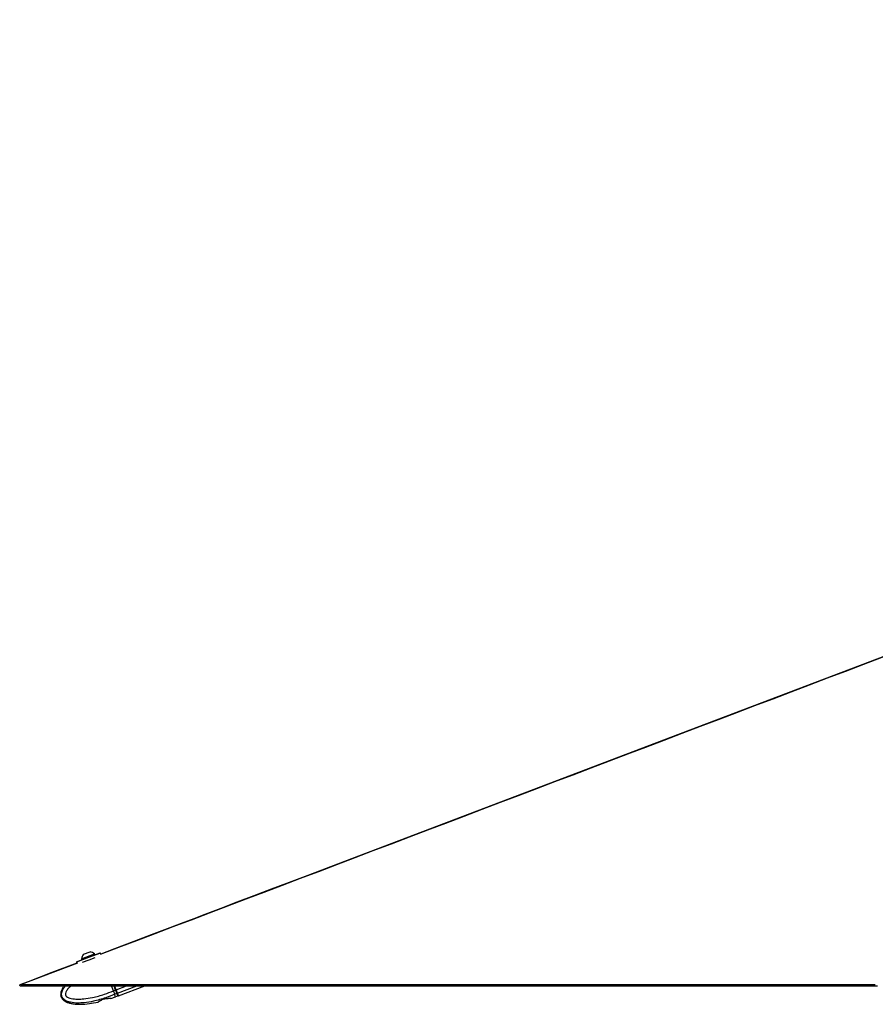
# Model space of a CAD drawing. Header units: millimetres. Extents: x 20 to 26560, y 40 to 17955.
# Tile 2 of 90: x 2111 to 3280, y 5845 to 7191. Entities that reach past the tile are written whole.
import ezdxf

# ---------------------------------------------------------------- set-up
doc = ezdxf.new("R2010")
doc.units = ezdxf.units.MM
doc.header["$LTSCALE"] = 2

msp = doc.modelspace()

# ---------------------------------------------------------------- linework, layer by layer
at = {"color": 8, "linetype": 'Continuous', "lineweight": 25}
for p, q in [((2204.98, 5909.09), (2188.59, 5902.97)), ((2209.43, 5911.48), (2200.06, 5907.98)), ((2221.38, 5915.21), (2204.98, 5909.09)), ((2206.1, 5906.09), (2214.3, 5909.15)), ((2190.12, 5901.47), (2113.18, 5872.24)), ((2196.78, 5902.61), (2206.1, 5906.09)), ((2241.96, 5864.74), (2239.9, 5870.29)), ((2240.54, 5870.29), (2242.53, 5864.95)), ((2242.76, 5865.04), (2256.83, 5870.29)), ((2244.48, 5860.43), (2270.91, 5870.29)), ((2242.67, 5865.29), (2242.48, 5865.22)), ((2243.54, 5862.95), (2243.37, 5862.89))]:
    msp.add_line(p, q, dxfattribs=at)
at = {"color": 7, "linetype": 'Continuous', "lineweight": 25}
for p, q in [((2188.82, 5903.49), (2204.84, 5909.46)), ((2195.44, 5907.5), (2213.24, 5914.14)), ((2195.44, 5907.5), (2195.7, 5906.78)), ((2195.7, 5906.78), (2213.5, 5913.43)), ((2198.23, 5913.6), (2207.13, 5916.92)), ((2200.06, 5907.98), (2200.16, 5907.72)), ((2204.84, 5909.46), (2220.86, 5915.44)), ((2209.53, 5911.21), (2209.43, 5911.48)), ((2213.5, 5913.43), (2213.24, 5914.14)), ((2221.84, 5913.96), (2221.38, 5915.21)), ((2188.59, 5902.97), (2189.12, 5901.53)), ((2239.01, 5863.65), (2236.54, 5870.29)), ((2240.59, 5870.29), (2242.48, 5865.22)), ((2242.76, 5865.04), (2240.8, 5870.29)), ((2245.85, 5856.77), (2282.07, 5870.29)), ((2229.16, 5852.88), (2223.35, 5851.27)), ((2235.35, 5853.07), (2232.11, 5853.12)), ((2235.79, 5853.15), (2242.1, 5855.37)), ((2239.01, 5863.64), (2241.96, 5864.74)), ((2239.01, 5863.65), (2239.01, 5863.64)), ((2240.91, 5859.09), (2240.74, 5859.02)), ((2242.1, 5855.37), (2240.74, 5859.02)), ((2243.72, 5860.14), (2240.91, 5859.09)), ((2242.53, 5864.95), (2241.96, 5864.74)), ((2245.28, 5856.56), (2242.1, 5855.37)), ((2244.48, 5860.43), (2242.76, 5865.04)), ((2245.85, 5856.77), (2244.48, 5860.43)), ((2220.79, 5850), (2218.2, 5848.34))]:
    msp.add_line(p, q, dxfattribs=at)
at = {"color": 7, "linetype": 'Continuous', "lineweight": 25, "flags": 128}
for points in [[(5582.47, 7190.63), (5334.17, 7096.29), (4875.46, 6922.02), (4056.34, 6610.84), (3013.81, 6214.8), (2555.09, 6040.55), (2529.86, 6030.97), (2504.63, 6021.38), (2479.42, 6011.81), (2454.77, 6002.44), (2430.95, 5993.39), (2407.95, 5984.66), (2385.77, 5976.23), (2363.92, 5967.93), (2348.96, 5962.25), (2331.76, 5955.71), (2312.35, 5948.34), (2290.71, 5940.12), (2266.85, 5931.06), (2240.77, 5921.15), (2221.84, 5913.96)], [(2189.12, 5901.53), (2185.53, 5900.17), (2154.95, 5888.55), (2122.39, 5876.18), (2111.02, 5871.86)], [(2111.65, 5870.29), (2111.34, 5871.07), (2111.02, 5871.86)], [(2111.65, 5870.29), (2113.26, 5870.29), (2116.47, 5870.29), (2122.9, 5870.29), (2126.12, 5870.29), (2129.33, 5870.29), (2135.76, 5870.29), (2138.97, 5870.29), (2145.4, 5870.29), (2148.61, 5870.29), (2155.04, 5870.29), (2158.25, 5870.29), (2164.68, 5870.29), (2167.89, 5870.29), (2171.11, 5870.29), (2177.54, 5870.29), (2180.75, 5870.29), (2187.18, 5870.29), (2190.39, 5870.29), (2196.82, 5870.29), (2200.03, 5870.29), (2203.25, 5870.29), (2209.67, 5870.29), (2212.89, 5870.29), (2219.32, 5870.29), (2222.53, 5870.29), (2228.96, 5870.29), (2232.17, 5870.29), (2238.6, 5870.29), (2241.81, 5870.29), (2245.03, 5870.29), (2251.45, 5870.29), (2254.67, 5870.29), (2261.1, 5870.29), (2264.31, 5870.29), (2270.74, 5870.29), (2273.95, 5870.29), (2280.38, 5870.29), (2283.59, 5870.29), (2286.81, 5870.29), (2293.23, 5870.29), (2296.45, 5870.29), (2302.88, 5870.29), (2306.09, 5870.29), (2312.52, 5870.29), (2315.73, 5870.29), (2322.16, 5870.29), (2325.37, 5870.29), (2328.59, 5870.29), (2335.01, 5870.29), (2338.23, 5870.29), (2344.65, 5870.29), (2347.87, 5870.29), (2354.3, 5870.29), (2357.51, 5870.29), (2360.72, 5870.29), (2367.15, 5870.29), (2370.37, 5870.29), (2376.79, 5870.29), (2380.01, 5870.29), (2386.43, 5870.29), (2389.65, 5870.29), (2396.08, 5870.29), (2399.29, 5870.29), (2402.5, 5870.29), (2408.93, 5870.29), (2412.14, 5870.29), (2418.57, 5870.29), (2421.79, 5870.29), (2428.21, 5870.29), (2431.43, 5870.29), (2437.86, 5870.29), (2441.07, 5870.29), (2444.28, 5870.29), (2450.71, 5870.29), (2453.92, 5870.29), (2460.35, 5870.29), (2463.57, 5870.29), (2469.99, 5870.29), (2473.21, 5870.29), (2479.63, 5870.29), (2482.85, 5870.29), (2486.06, 5870.29), (2492.49, 5870.29), (2495.7, 5870.29), (2502.13, 5870.29), (2505.35, 5870.29), (2511.77, 5870.29), (2514.99, 5870.29), (2518.2, 5870.29), (2524.63, 5870.29), (2527.84, 5870.29), (2534.27, 5870.29), (2537.48, 5870.29), (2543.91, 5870.29), (2547.12, 5870.29), (2553.55, 5870.29), (2556.77, 5870.29), (2559.98, 5870.29), (2566.41, 5870.29), (2569.62, 5870.29), (2576.05, 5870.29), (2579.26, 5870.29), (2585.69, 5870.29), (2588.9, 5870.29), (2595.33, 5870.29), (2598.55, 5870.29), (2601.76, 5870.29), (2608.19, 5870.29), (2611.4, 5870.29), (2617.83, 5870.29), (2621.04, 5870.29), (2627.47, 5870.29), (2630.68, 5870.29), (2637.11, 5870.29), (2640.32, 5870.29), (2643.54, 5870.29), (2649.97, 5870.29), (2653.18, 5870.29), (2659.61, 5870.29), (2662.82, 5870.29), (2669.25, 5870.29), (2672.46, 5870.29), (2675.68, 5870.29), (2682.1, 5870.29), (2685.32, 5870.29), (2691.75, 5870.29), (2694.96, 5870.29), (2701.39, 5870.29), (2704.6, 5870.29), (2711.03, 5870.29), (2714.24, 5870.29), (2717.46, 5870.29), (2723.88, 5870.29), (2727.1, 5870.29), (2733.52, 5870.29), (2736.74, 5870.29), (2743.17, 5870.29), (2746.38, 5870.29), (2752.81, 5870.29), (2756.02, 5870.29), (2759.23, 5870.29), (2765.66, 5870.29), (2768.88, 5870.29), (2775.3, 5870.29), (2778.52, 5870.29), (2784.95, 5870.29), (2788.16, 5870.29), (2794.59, 5870.29), (2797.8, 5870.29), (2801.01, 5870.29), (2807.44, 5870.29), (2810.66, 5870.29), (2817.08, 5870.29), (2820.3, 5870.29), (2826.72, 5870.29), (2829.94, 5870.29), (2833.15, 5870.29), (2839.58, 5870.29), (2842.79, 5870.29), (2849.22, 5870.29), (2852.43, 5870.29), (2858.86, 5870.29), (2862.08, 5870.29), (2868.5, 5870.29), (2871.72, 5870.29), (2874.93, 5870.29), (2881.36, 5870.29), (2884.57, 5870.29), (2891, 5870.29), (2894.21, 5870.29), (2900.64, 5870.29), (2903.85, 5870.29), (2910.28, 5870.29), (2913.5, 5870.29), (2916.71, 5870.29), (2923.14, 5870.29), (2926.35, 5870.29), (2932.78, 5870.29), (2935.99, 5870.29), (2942.42, 5870.29), (2945.63, 5870.29), (2952.06, 5870.29), (2955.28, 5870.29), (2958.49, 5870.29), (2964.92, 5870.29), (2968.13, 5870.29), (2974.56, 5870.29), (2977.77, 5870.29), (2984.2, 5870.29), (2987.41, 5870.29), (2990.63, 5870.29), (2997.05, 5870.29), (3000.27, 5870.29), (3006.7, 5870.29), (3009.91, 5870.29), (3016.34, 5870.29), (3019.55, 5870.29), (3025.98, 5870.29), (3029.19, 5870.29), (3032.41, 5870.29), (3038.83, 5870.29), (3042.05, 5870.29), (3048.47, 5870.29), (3051.69, 5870.29), (3058.12, 5870.29), (3061.33, 5870.29), (3067.76, 5870.29), (3070.97, 5870.29), (3074.18, 5870.29), (3080.61, 5870.29), (3083.83, 5870.29), (3090.25, 5870.29), (3093.47, 5870.29), (3099.89, 5870.29), (3103.11, 5870.29), (3109.54, 5870.29), (3112.75, 5870.29), (3115.96, 5870.29), (3122.39, 5870.29), (3125.6, 5870.29), (3132.03, 5870.29), (3135.25, 5870.29), (3141.67, 5870.29), (3144.89, 5870.29), (3151.31, 5870.29), (3154.53, 5870.29), (3157.74, 5870.29), (3164.17, 5870.29), (3167.38, 5870.29), (3173.81, 5870.29), (3177.02, 5870.29), (3183.45, 5870.29), (3186.67, 5870.29), (3189.88, 5870.29), (3196.31, 5870.29), (3199.52, 5870.29), (3205.95, 5870.29), (3209.16, 5870.29), (3215.59, 5870.29), (3218.8, 5870.29), (3225.23, 5870.29), (3228.44, 5870.29), (3231.66, 5870.29), (3238.09, 5870.29), (3241.3, 5870.29), (3247.73, 5870.29), (3250.94, 5870.29), (3257.37, 5870.29), (3260.58, 5870.29), (3267.01, 5870.29), (3270.22, 5870.29), (3273.44, 5870.29), (3278.29, 5870.29), (3283.15, 5870.29)], [(2113.18, 5872.24), (2114.78, 5872.24), (2121.21, 5872.24), (2124.42, 5872.24), (2130.85, 5872.24), (2134.07, 5872.24), (2140.49, 5872.24), (2143.71, 5872.24), (2150.13, 5872.24), (2153.35, 5872.24), (2156.56, 5872.24), (2162.99, 5872.24), (2166.2, 5872.24), (2172.63, 5872.24), (2175.85, 5872.24), (2182.27, 5872.24), (2185.49, 5872.24), (2188.7, 5872.24), (2195.13, 5872.24), (2198.34, 5872.24), (2204.77, 5872.24), (2207.98, 5872.24), (2214.41, 5872.24), (2217.62, 5872.24), (2224.05, 5872.24), (2227.27, 5872.24), (2230.48, 5872.24), (2236.91, 5872.24), (2240.12, 5872.24), (2246.55, 5872.24), (2249.76, 5872.24), (2256.19, 5872.24), (2259.4, 5872.24), (2265.83, 5872.24), (2269.05, 5872.24), (2272.26, 5872.24), (2278.69, 5872.24), (2281.9, 5872.24), (2288.33, 5872.24), (2291.54, 5872.24), (2297.97, 5872.24), (2301.18, 5872.24), (2307.61, 5872.24), (2310.83, 5872.24), (2314.04, 5872.24), (2320.47, 5872.24), (2323.68, 5872.24), (2330.11, 5872.24), (2333.32, 5872.24), (2339.75, 5872.24), (2342.96, 5872.24), (2346.18, 5872.24), (2352.6, 5872.24), (2355.82, 5872.24), (2362.25, 5872.24), (2365.46, 5872.24), (2371.89, 5872.24), (2375.1, 5872.24), (2381.53, 5872.24), (2384.74, 5872.24), (2387.96, 5872.24), (2394.38, 5872.24), (2397.6, 5872.24), (2404.03, 5872.24), (2407.24, 5872.24), (2413.67, 5872.24), (2416.88, 5872.24), (2423.31, 5872.24), (2426.52, 5872.24), (2429.74, 5872.24), (2436.16, 5872.24), (2439.38, 5872.24), (2445.81, 5872.24), (2449.02, 5872.24), (2455.45, 5872.24), (2458.66, 5872.24), (2465.09, 5872.24), (2468.3, 5872.24), (2471.52, 5872.24), (2477.94, 5872.24), (2481.16, 5872.24), (2487.58, 5872.24), (2490.8, 5872.24), (2497.23, 5872.24), (2500.44, 5872.24), (2503.65, 5872.24), (2510.08, 5872.24), (2513.3, 5872.24), (2519.72, 5872.24), (2522.94, 5872.24), (2529.36, 5872.24), (2532.58, 5872.24), (2539.01, 5872.24), (2542.22, 5872.24), (2545.43, 5872.24), (2551.86, 5872.24), (2555.07, 5872.24), (2561.5, 5872.24), (2564.72, 5872.24), (2571.14, 5872.24), (2574.36, 5872.24), (2580.78, 5872.24), (2584, 5872.24), (2587.21, 5872.24), (2593.64, 5872.24), (2596.85, 5872.24), (2603.28, 5872.24), (2606.5, 5872.24), (2612.92, 5872.24), (2616.14, 5872.24), (2622.56, 5872.24), (2625.78, 5872.24), (2628.99, 5872.24), (2635.42, 5872.24), (2638.63, 5872.24), (2645.06, 5872.24), (2648.27, 5872.24), (2654.7, 5872.24), (2657.92, 5872.24), (2661.13, 5872.24), (2667.56, 5872.24), (2670.77, 5872.24), (2677.2, 5872.24), (2680.41, 5872.24), (2686.84, 5872.24), (2690.05, 5872.24), (2696.48, 5872.24), (2699.7, 5872.24), (2702.91, 5872.24), (2709.34, 5872.24), (2712.55, 5872.24), (2718.98, 5872.24), (2722.19, 5872.24), (2728.62, 5872.24), (2731.83, 5872.24), (2738.26, 5872.24), (2741.47, 5872.24), (2744.69, 5872.24), (2751.12, 5872.24), (2754.33, 5872.24), (2760.76, 5872.24), (2763.97, 5872.24), (2770.4, 5872.24), (2773.61, 5872.24), (2780.04, 5872.24), (2783.25, 5872.24), (2786.47, 5872.24), (2792.89, 5872.24), (2796.11, 5872.24), (2802.54, 5872.24), (2805.75, 5872.24), (2812.18, 5872.24), (2815.39, 5872.24), (2818.61, 5872.24), (2825.03, 5872.24), (2828.25, 5872.24), (2834.67, 5872.24), (2837.89, 5872.24), (2844.32, 5872.24), (2847.53, 5872.24), (2853.96, 5872.24), (2857.17, 5872.24), (2860.38, 5872.24), (2866.81, 5872.24), (2870.03, 5872.24), (2876.45, 5872.24), (2879.67, 5872.24), (2886.09, 5872.24), (2889.31, 5872.24), (2895.74, 5872.24), (2898.95, 5872.24), (2902.16, 5872.24), (2908.59, 5872.24), (2911.8, 5872.24), (2918.23, 5872.24), (2921.45, 5872.24), (2927.87, 5872.24), (2931.09, 5872.24), (2937.51, 5872.24), (2940.73, 5872.24), (2943.94, 5872.24), (2950.37, 5872.24), (2953.58, 5872.24), (2960.01, 5872.24), (2963.23, 5872.24), (2969.65, 5872.24), (2972.87, 5872.24), (2976.08, 5872.24), (2982.51, 5872.24), (2985.72, 5872.24), (2992.15, 5872.24), (2995.36, 5872.24), (3001.79, 5872.24), (3005, 5872.24), (3011.43, 5872.24), (3014.65, 5872.24), (3017.86, 5872.24), (3024.29, 5872.24), (3027.5, 5872.24), (3033.93, 5872.24), (3037.14, 5872.24), (3043.57, 5872.24), (3046.78, 5872.24), (3053.21, 5872.24), (3056.42, 5872.24), (3059.64, 5872.24), (3066.07, 5872.24), (3069.28, 5872.24), (3075.71, 5872.24), (3078.92, 5872.24), (3085.35, 5872.24), (3088.56, 5872.24), (3094.99, 5872.24), (3098.2, 5872.24), (3101.42, 5872.24), (3107.84, 5872.24), (3111.06, 5872.24), (3117.49, 5872.24), (3120.7, 5872.24), (3127.13, 5872.24), (3130.34, 5872.24), (3133.55, 5872.24), (3139.98, 5872.24), (3143.2, 5872.24), (3149.62, 5872.24), (3152.84, 5872.24), (3159.26, 5872.24), (3162.48, 5872.24), (3168.91, 5872.24), (3172.12, 5872.24), (3175.33, 5872.24), (3181.76, 5872.24), (3184.97, 5872.24), (3191.4, 5872.24), (3194.62, 5872.24), (3201.04, 5872.24), (3204.26, 5872.24), (3210.68, 5872.24), (3213.9, 5872.24), (3217.11, 5872.24), (3223.54, 5872.24), (3226.75, 5872.24), (3233.18, 5872.24), (3236.39, 5872.24), (3242.82, 5872.24), (3246.04, 5872.24), (3252.46, 5872.24), (3255.68, 5872.24), (3258.89, 5872.24), (3265.32, 5872.24), (3268.53, 5872.24), (3274.4, 5872.24), (3280.28, 5872.24)]]:
    msp.add_lwpolyline(points, dxfattribs=at)
at = {"color": 7, "linetype": 'Continuous', "lineweight": 25}
for centre, radius, start, end in [((2206, 5906.35), 10.63, 137.00077, 173.79828), ((2199.68, 5907.84), 0.4, 20.4599, 110.4599), ((2206, 5906.35), 10.63, 47.12152, 83.91903), ((2209.8, 5911.62), 0.4, 110.4599, 200.4599), ((2221, 5915.07), 0.4, 20.4599, 110.4599), ((2188.96, 5903.11), 0.4, 110.4599, 200.4599), ((2243.57, 5860.68), 0.561, 286.05954, 13.61697)]:
    msp.add_arc(centre, radius, start, end, dxfattribs=at)
for centre, major_axis, ratio, start_param, end_param in [((2242.05, 5864.77), (-2.1, 5.62), 0.0157096, 1.5707963, 2.5333471), ((2242.53, 5865.23), (-1.05, 2.81), 0.0174551, 1.5707963, 2.5503694), ((2242.62, 5864.98), (-1.89, 5.06), 0.0174551, 1.5707963, 2.5333471), ((2238.24, 5877.15), (-6.38, 17.1), 0.0174551, 2.5503694, 3.1415927), ((2237.68, 5876.94), (-7.6, 20.38), 0.0169735, 2.5333471, 3.1415927), ((2238.24, 5877.15), (-7.39, 19.82), 0.0174551, 2.5333471, 3.0636703)]:
    msp.add_ellipse(centre, major_axis=major_axis, ratio=ratio, start_param=start_param, end_param=end_param, dxfattribs=at)
at = {"color": 8, "linetype": 'Continuous', "lineweight": 25}
msp.add_ellipse((2238.24, 5877.15), major_axis=(-7.39, 19.82), ratio=0.0174551, start_param=3.0636703, end_param=3.1420878, dxfattribs=at)
for points, knots in [([(5583.2, 7190.53), (5506.79, 7161.49), (5327.51, 7093.34), (5045.34, 6986.14), (4736.69, 6868.87), (4428.05, 6751.62), (4119.4, 6634.37), (3383.76, 6354.91), (2751, 6114.54), (2221.13, 5913.25)], [0, 0, 0, 0, 0.0681822, 0.1599848, 0.2517874, 0.34359, 0.4353926, 0.5271953, 1, 1, 1, 1]), ([(2240.74, 5859.02), (2240.74, 5859.02), (2236.78, 5857.28), (2227.3, 5853.54), (2213.45, 5849.53), (2200.52, 5847.33), (2189.98, 5846.72), (2182.15, 5847.37), (2175.91, 5849.15), (2172.13, 5851.13), (2169.9, 5853.48), (2168.67, 5855.68), (2168.02, 5858.27), (2168.48, 5862.18), (2170.26, 5866.36), (2172.32, 5869), (2173.33, 5870.29)], [0, 0, 0, 0, 0.0000013, 0.1404116, 0.3301103, 0.4662859, 0.5649377, 0.6720419, 0.7184571, 0.7746144, 0.8074186, 0.8216777, 0.8557257, 0.8917127, 0.9470842, 1, 1, 1, 1]), ([(2180.62, 5870.29), (2179.83, 5869.5), (2177.74, 5867.44), (2175.28, 5864.09), (2173.76, 5860.82), (2173.44, 5858.68), (2173.69, 5857.59), (2174.19, 5856.72), (2175.47, 5855.44), (2178.01, 5854.19), (2183.06, 5852.75), (2190.02, 5852.17), (2199.8, 5852.66), (2212.17, 5854.67), (2225.71, 5858.36), (2234.99, 5862.05), (2239.01, 5863.65)], [0, 0, 0, 0, 0.04009854, 0.10561529, 0.14859924, 0.16869711, 0.18212921, 0.18776824, 0.20465433, 0.24636204, 0.28780644, 0.3935772, 0.495867, 0.64032134, 0.84403521, 1, 1, 1, 1])]:
    msp.add_open_spline(points, degree=3, knots=knots, dxfattribs=at)
at = {"color": 7, "linetype": 'Continuous', "lineweight": 25}
for points, knots in [([(2113.18, 5872.24), (2112.65, 5872.21), (2111.9, 5872.17), (2111.22, 5871.93), (2111.02, 5871.86)], [0, 0, 0, 0, 0.7007216, 1, 1, 1, 1]), ([(2171.57, 5870.29), (2170.62, 5868.92), (2168.83, 5866.34), (2167.17, 5861.98), (2166.8, 5857.85), (2167.91, 5854.24), (2170.25, 5851.11), (2173.77, 5848.74), (2178.01, 5847.1), (2182.76, 5845.97), (2188.15, 5845.34), (2196.18, 5845.15), (2206.13, 5845.93), (2213.95, 5847.45), (2217.78, 5848.19)], [0, 0, 0, 0, 0.0712899, 0.1345292, 0.1983319, 0.2458269, 0.2932585, 0.3633709, 0.4249069, 0.4879294, 0.5724561, 0.6578564, 0.8323642, 1, 1, 1, 1]), ([(2229.16, 5852.88), (2229.51, 5852.97), (2230.21, 5853.14), (2231.2, 5853.22), (2231.8, 5853.18), (2232.06, 5853.13), (2232.11, 5853.12)], [0, 0, 0, 0, 0.3050923, 0.6095832, 0.9298248, 1, 1, 1, 1]), ([(2235.35, 5853.07), (2235.5, 5853.1), (2235.75, 5853.14), (2235.78, 5853.15), (2235.79, 5853.15)], [0, 0, 0, 0, 0.6351848, 1, 1, 1, 1]), ([(2239.01, 5863.64), (2239.27, 5863.01), (2239.77, 5861.76), (2240.42, 5860.21), (2240.77, 5859.41), (2240.9, 5859.11), (2240.91, 5859.09)], [0, 0, 0, 0, 0.350295, 0.700583, 0.9859267, 1, 1, 1, 1]), ([(2245.43, 5857.69), (2245.37, 5857.81), (2245.23, 5858.12), (2244.8, 5859.13), (2244.34, 5860.26), (2244.11, 5860.83)], [0, 0, 0, 0, 0.2451648, 0.6183373, 1, 1, 1, 1]), ([(2245.64, 5857.33), (2245.65, 5857.27), (2245.69, 5857.14), (2245.66, 5856.93), (2245.56, 5856.75), (2245.43, 5856.63), (2245.33, 5856.58), (2245.28, 5856.56)], [0, 0, 0, 0, 0.2146538, 0.4293071, 0.6439758, 0.8586748, 1, 1, 1, 1]), ([(2245.53, 5857.5), (2245.53, 5857.5), (2245.55, 5857.48), (2245.51, 5857.55), (2245.47, 5857.61)], [0, 0, 0, 0, 0.0324131, 1, 1, 1, 1]), ([(2217.78, 5848.19), (2217.81, 5848.2), (2217.86, 5848.22), (2218.11, 5848.31), (2218.2, 5848.34)], [0, 0, 0, 0, 0.6435756, 1, 1, 1, 1]), ([(2220.79, 5850), (2220.96, 5850.15), (2221.3, 5850.45), (2222.16, 5850.89), (2222.89, 5851.16), (2223.29, 5851.26), (2223.35, 5851.27)], [0, 0, 0, 0, 0.320917, 0.6423854, 0.9503785, 1, 1, 1, 1])]:
    msp.add_open_spline(points, degree=3, knots=knots, dxfattribs=at)

doc.saveas('drawing.dxf')
